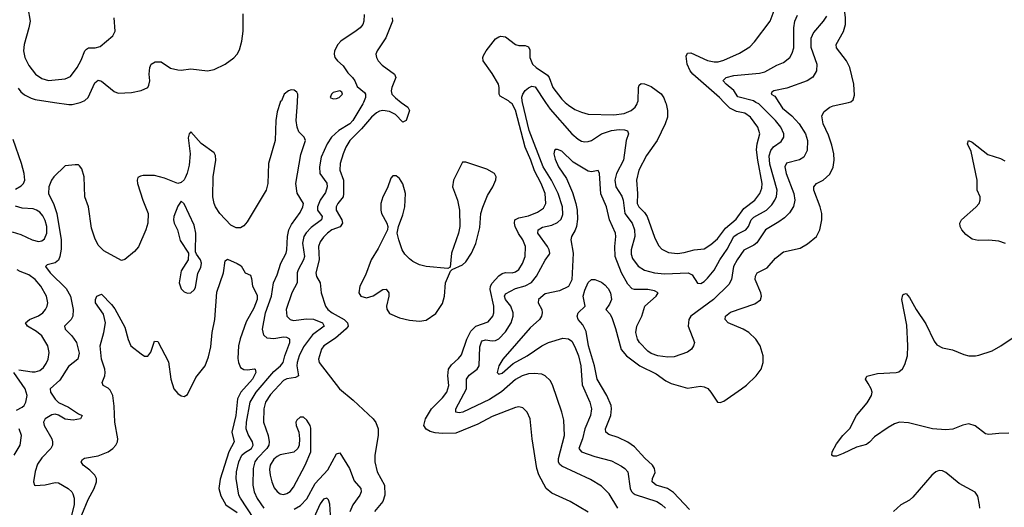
# Model space of a CAD drawing. Header units: inches. Extents: x 1550315 to 1685896, y 510706 to 640504.
# Tile 228 of 256: x 1654876 to 1660823, y 557556 to 560499. Entities that reach past the tile are written whole.
import ezdxf

# ---------------------------------------------------------------- set-up
doc = ezdxf.new("R2010")
doc.units = ezdxf.units.IN
doc.header["$MEASUREMENT"] = 0
for name, color, linetype in [('B6555', 7, 'Continuous'), ('B6556', 7, 'Continuous'), ('B6565', 7, 'Continuous')]:
    doc.layers.add(name, color=color, linetype=linetype)

msp = doc.modelspace()

# ---------------------------------------------------------------- linework, layer by layer
at = {"layer": 'B6555', "color": 5}
for points, elevation in [([(1656449.1, 560000), (1656430, 559942.8), (1656421.9, 559890), (1656417.9, 559770), (1656379.5, 559630), (1656373.9, 559510), (1656363.6, 559470), (1656250, 559278.9), (1656230, 559255.6), (1656210, 559243.2), (1656182.2, 559242.2), (1656150, 559259.1), (1656084.8, 559330), (1656058.6, 559370), (1656049.5, 559390), (1656043, 559430), (1656043.9, 559550), (1656061.2, 559650), (1656058.6, 559678.6), (1656050, 559695.8), (1655972.4, 559752.4), (1655910, 559822.8), (1655899.3, 559810), (1655893.4, 559786.6), (1655904.5, 559690), (1655899.2, 559620.8), (1655887.5, 559572.5), (1655875.5, 559544.4), (1655870, 559533), (1655850, 559515.5), (1655830, 559510.4), (1655750, 559542.3), (1655690, 559559), (1655622.4, 559557.6), (1655605.3, 559554.7), (1655590, 559546), (1655585.1, 559530), (1655587.4, 559510), (1655619.2, 559410), (1655650.9, 559330), (1655650, 559271.3), (1655636.9, 559230), (1655592.3, 559127.7), (1655570, 559099.5), (1655510, 559050.5), (1655490, 559046), (1655382.9, 559102.9), (1655350, 559138), (1655330, 559179.3), (1655310, 559240.7), (1655290.2, 559370), (1655269.4, 559430), (1655264, 559550), (1655250, 559598.8), (1655236.5, 559616.5), (1655230, 559622), (1655210, 559623), (1655150, 559617.3), (1655080.9, 559550), (1655067.3, 559530), (1655051.5, 559490), (1655049.8, 559450), (1655082.6, 559382.6), (1655100.1, 559330), (1655125.4, 559170), (1655125.3, 559114.7), (1655119, 559070), (1655110, 559047.3), (1655090, 559030.8), (1655041.5, 559018.5), (1655031.3, 559010), (1655059.1, 558970), (1655157.2, 558877.2), (1655183.4, 558830), (1655198, 558750), (1655196.1, 558710), (1655187.1, 558690), (1655147.1, 558650), (1655149.7, 558630), (1655189.9, 558589.9), (1655218, 558550), (1655234.5, 558485.5), (1655227.6, 558450), (1655170, 558404.9), (1655117.5, 558322.5), (1655060.4, 558270), (1655061.4, 558250), (1655090, 558208), (1655110, 558188), (1655170, 558159.8), (1655230, 558119.3), (1655253.2, 558110), (1655242, 558090), (1655198.3, 558081.7), (1655150, 558088.3), (1655110, 558112), (1655090, 558118.3), (1655070, 558114.9), (1655029.7, 558090), (1655019.7, 558070), (1655022.4, 558050), (1655069, 557970), (1655074, 557950), (1655072.9, 557930), (1655063.1, 557910), (1655010, 557855.3), (1654983.6, 557816.4), (1654968.3, 557771.7), (1654958.8, 557710), (1654965.1, 557690), (1654970, 557687.6), (1655030, 557692.2), (1655090, 557705.4), (1655110, 557703.2), (1655168.9, 557668.9), (1655189.8, 557650), (1655197, 557637), (1655204.2, 557610), (1655203.8, 557570), (1655170, 557437.6)], 440), ([(1655085.8, 560000), (1655173.3, 559986.7), (1655193, 559987), (1655241.5, 560000)], 460), ([(1656290, 557487.6), (1656208.5, 557610), (1656200.1, 557630), (1656182.5, 557730), (1656185.7, 557770), (1656198.5, 557830), (1656217.5, 557870), (1656234.5, 557885.5), (1656275.7, 557910), (1656286.9, 557930), (1656282.7, 557950), (1656255, 557995), (1656243.6, 558030), (1656245.8, 558070), (1656268.4, 558190), (1656303.6, 558250), (1656410, 558374.9), (1656451.6, 558410), (1656467.7, 558430), (1656476.7, 558470), (1656507.2, 558550), (1656507.6, 558570), (1656490, 558581), (1656470, 558582.8), (1656410, 558572.4), (1656370, 558576.5), (1656350, 558594.4), (1656341.9, 558630), (1656360.5, 558730), (1656396.6, 558830), (1656408.7, 558911.3), (1656430, 558958.7), (1656453.3, 559030), (1656484.8, 559090), (1656489.6, 559110.4), (1656492.6, 559190), (1656501.9, 559230), (1656518, 559262), (1656570, 559334.8), (1656585.7, 559370), (1656589.2, 559389.2), (1656551.7, 559451.7), (1656543, 559510), (1656574.8, 559685.2), (1656601.3, 559770), (1656593, 559790), (1656561.5, 559821.5), (1656550.9, 559850.9), (1656546, 559890), (1656553.1, 560000)], 440), ([(1656952.4, 560000), (1656948.4, 559990), (1656888, 559890), (1656870, 559869.5), (1656803.2, 559830), (1656759.4, 559790), (1656733.7, 559750), (1656696.6, 559670), (1656686.6, 559610), (1656689.3, 559570), (1656730, 559512.9), (1656733.5, 559490), (1656723.6, 559456.4), (1656691.1, 559408.9), (1656675.2, 559370), (1656675.3, 559350), (1656703.2, 559310), (1656699.4, 559290), (1656635.4, 559244.6), (1656606.8, 559213.2), (1656592.3, 559190), (1656583.4, 559150), (1656596.3, 559070), (1656590.6, 559050), (1656557.5, 558990), (1656551.5, 558970), (1656552.1, 558910), (1656519.8, 558850), (1656485.4, 558750), (1656489.2, 558710), (1656508.6, 558688.6), (1656530, 558684.2), (1656607.5, 558692.5), (1656650, 558691.3), (1656704.5, 558670), (1656715.5, 558650), (1656643.9, 558596.1), (1656590, 558525.3), (1656564.2, 558470), (1656551.6, 558430), (1656549.7, 558409.7), (1656559.2, 558350), (1656541.6, 558338.4), (1656490, 558330.4), (1656470, 558321.1), (1656390, 558237.2), (1656360.9, 558190), (1656349.6, 558149.6), (1656348.4, 558070), (1656375.6, 557990), (1656383.4, 557950), (1656379.9, 557930), (1656368.3, 557910), (1656309.1, 557850), (1656295.8, 557830), (1656285.3, 557790), (1656283.6, 557690), (1656292.9, 557650), (1656310, 557609.2), (1656350, 557551)], 460), ([(1657180.5, 560000), (1657219.6, 559970), (1657230.3, 559950), (1657210, 559889.5), (1657190, 559881.1), (1657145.8, 559925.8), (1657110, 559945.2), (1657070, 559951.4), (1657050, 559947.5), (1657030, 559936.5), (1656999.8, 559910), (1656940.5, 559839.5), (1656870.1, 559770), (1656846, 559730), (1656829, 559690), (1656812.3, 559630), (1656809.6, 559590), (1656830.6, 559530), (1656832.4, 559447.6), (1656829.5, 559430), (1656797, 559390), (1656787.3, 559370), (1656788.1, 559350), (1656821.2, 559290), (1656825.3, 559270), (1656810.6, 559249.4), (1656761.1, 559230), (1656734, 559210), (1656710, 559186.5), (1656690, 559158), (1656680.4, 559130), (1656683.6, 559050), (1656665.4, 558970), (1656669.3, 558949.3), (1656690.1, 558910), (1656697.4, 558850), (1656722.5, 558770), (1656737.5, 558750), (1656762.3, 558730), (1656835.8, 558690), (1656856.4, 558670), (1656859.5, 558650), (1656847.5, 558632.5), (1656783, 558577), (1656712.3, 558530), (1656698.9, 558510), (1656680.2, 558450), (1656684.4, 558430), (1656807.6, 558270), (1656890, 558201.6), (1657010.2, 558090), (1657027.5, 558067.5), (1657040.2, 558030), (1657040.6, 557990), (1657021.1, 557870), (1657020.1, 557830), (1657035.5, 557770), (1657079.2, 557690), (1657080.4, 557630), (1657068.7, 557590), (1657019.3, 557530)], 480), ([(1658310, 557526), (1658201.6, 557590), (1658090, 557641), (1658055.4, 557670), (1658011.1, 557751.1), (1657998.6, 557790), (1657970.9, 557970), (1657958.3, 558090), (1657940.5, 558130), (1657915.3, 558155.3), (1657890, 558161.3), (1657870, 558157.7), (1657730, 558103.7), (1657642.5, 558057.5), (1657510, 558003.4), (1657430, 558001.8), (1657386, 558006), (1657354.2, 558014.2), (1657330, 558026.5), (1657316.2, 558050), (1657326.3, 558090), (1657362.4, 558150), (1657430, 558216.8), (1657456, 558250), (1657468.4, 558290), (1657461.9, 558350), (1657466.6, 558390), (1657483.7, 558416.3), (1657525.8, 558454.2), (1657543.4, 558476.6), (1657575.8, 558570), (1657600.3, 558619.7), (1657630, 558648.3), (1657704.8, 558675.2), (1657733.3, 558710), (1657739.6, 558730), (1657739.7, 558770), (1657717.1, 558870), (1657719.7, 558890), (1657730, 558908.2), (1657770, 558952.4), (1657790, 558967.1), (1657810, 558972.2), (1657850, 558970.2), (1657870, 558976.6), (1657890, 558990.2), (1657913.7, 559026.3), (1657929.4, 559070), (1657931, 559130), (1657915.6, 559170), (1657888.7, 559208.7), (1657868.1, 559250), (1657863.7, 559270), (1657867.5, 559290), (1657890, 559303.6), (1657950, 559315.8), (1658003, 559337), (1658039, 559361), (1658053.8, 559390), (1658049.5, 559450), (1658025.5, 559510), (1657985.8, 559585.8), (1657964.1, 559650), (1657929.6, 559730), (1657870, 559952.5), (1657850, 559990.5), (1657838.8, 560000)], 480), ([(1658489.1, 557550), (1658437.2, 557637.2), (1658390, 557683.1), (1658323.3, 557723.3), (1658150, 557803.2), (1658136.2, 557816.2), (1658130.6, 557830), (1658131, 557850), (1658165.8, 557990), (1658161.8, 558081.8), (1658150.9, 558130), (1658094.7, 558294.7), (1658080.5, 558320.5), (1658049.7, 558349.7), (1658030, 558359.6), (1657982.9, 558362.9), (1657950, 558361.6), (1657910, 558349.8), (1657870, 558327.2), (1657786.8, 558253.2), (1657714.3, 558205.7), (1657551.8, 558130), (1657530, 558125.6), (1657509.7, 558130), (1657510.8, 558150), (1657574.5, 558270), (1657573.9, 558330), (1657590, 558353.6), (1657639.8, 558390), (1657651.2, 558410), (1657655.3, 558524.7), (1657664.6, 558555.4), (1657670, 558561.3), (1657690, 558566.7), (1657730, 558561.3), (1657750, 558563.5), (1657770, 558573.1), (1657810, 558615.2), (1657844.2, 558670), (1657857.2, 558710), (1657856.8, 558730), (1657841.9, 558770), (1657809.9, 558810), (1657804.5, 558830), (1657810, 558844.6), (1657870, 558876.7), (1657930, 558891.6), (1657968, 558912), (1657997.2, 558950), (1658050, 559046.7), (1658075.8, 559084.2), (1658078.4, 559090), (1658074, 559110), (1658063.8, 559130), (1658006.4, 559210), (1658008.2, 559230), (1658033.8, 559246.2), (1658090, 559259.1), (1658125.3, 559274.7), (1658145.9, 559294.1), (1658157.1, 559322.9), (1658155, 559370), (1658129.1, 559450), (1658088.1, 559530), (1658037.5, 559610), (1657953.4, 559830), (1657913.4, 560000)], 460), ([(1659460.5, 560000), (1659484.1, 559964.1), (1659539.5, 559919.5), (1659583.6, 559870), (1659622.1, 559810), (1659635.2, 559770), (1659633.2, 559710), (1659612.1, 559670), (1659586.2, 559653.8), (1659507.6, 559632.4), (1659497.3, 559610), (1659505.7, 559570), (1659551.2, 559448.8), (1659557.1, 559410), (1659550, 559370.4), (1659526.7, 559333.3), (1659496.1, 559303.9), (1659461.8, 559278.2), (1659381.1, 559230), (1659328.3, 559151.7), (1659310, 559137.9), (1659250, 559108.3), (1659209.4, 559050), (1659187.8, 559010), (1659175, 558930), (1659160, 558900), (1659065.7, 558810), (1658929.2, 558710), (1658917, 558690), (1658914.1, 558650), (1658951.6, 558550), (1658946, 558530), (1658933.6, 558510), (1658910, 558491.8), (1658830, 558463.8), (1658790, 558462.7), (1658730, 558470.8), (1658690, 558485), (1658670, 558497.3), (1658618.8, 558550), (1658608.2, 558570), (1658597.3, 558610), (1658603.2, 558650), (1658634.7, 558710), (1658651.3, 558770), (1658720.3, 558830), (1658731.8, 558850), (1658710, 558861.8), (1658671, 558870), (1658590.2, 558870.2), (1658575.4, 558875.4), (1658550, 558902.3), (1658511.4, 558971.4), (1658473.3, 559070), (1658470.6, 559130), (1658477.2, 559190), (1658474.4, 559210), (1658438.7, 559290), (1658419.8, 559370), (1658386.9, 559446.9), (1658377.3, 559570), (1658370, 559587.7), (1658330, 559581.5), (1658310, 559584), (1658219.1, 559639.1), (1658150, 559705.3), (1658124.4, 559715.6), (1658110, 559715.5), (1658106, 559710), (1658102.7, 559690), (1658110, 559656), (1658130, 559609.8), (1658179.4, 559539.4), (1658215.4, 559455.4), (1658235.7, 559390), (1658242.8, 559350), (1658244.8, 559295.2), (1658238.7, 559250), (1658232, 559228), (1658208.9, 559190), (1658204.6, 559170), (1658219.9, 559090), (1658211, 558929), (1658190, 558888.6), (1658136.7, 558863.3), (1658050, 558844), (1658009.8, 558810), (1658007.6, 558790), (1658029.9, 558750), (1658032.4, 558730), (1658027.9, 558710), (1658015.6, 558690), (1657960.1, 558639.9), (1657794, 558450), (1657770, 558410.4), (1657759.7, 558370), (1657770, 558358.9), (1657790, 558365.2), (1657857, 558423), (1657940.6, 558470), (1658028.8, 558531.2), (1658069.7, 558550.3), (1658155.7, 558575.7), (1658190, 558572.3), (1658210, 558558.6), (1658230, 558523.5), (1658250.7, 558470), (1658266, 558410), (1658274.3, 558294.3), (1658320.6, 558190), (1658330.5, 558150), (1658322.9, 558110), (1658289.9, 558030.1), (1658275.5, 557970), (1658252.4, 557910), (1658270, 557889.9), (1658350, 557861.9), (1658450, 557836.2), (1658510, 557804.8), (1658531, 557790), (1658549.2, 557769.2), (1658564, 557670), (1658571.4, 557651.4), (1658581.3, 557641.3), (1658593.6, 557633.6), (1658723.5, 557590), (1658753, 557573), (1658776.1, 557550)], 440), ([(1658052.4, 560000), (1658079.4, 559959.4), (1658210, 559809.4), (1658250, 559776.8), (1658270, 559766.5), (1658290, 559761.2), (1658310, 559762.9), (1658330, 559770.2), (1658391, 559809), (1658450, 559830.5), (1658495.9, 559835.9), (1658530, 559833.9), (1658547.8, 559827.8), (1658552.3, 559810), (1658538.6, 559770), (1658523.4, 559650), (1658481.6, 559570), (1658471.1, 559530), (1658477.7, 559490), (1658512.9, 559432.9), (1658521, 559410), (1658530.1, 559330), (1658574.4, 559270), (1658590.1, 559230.1), (1658590.6, 559190), (1658569, 559110), (1658570, 559084), (1658577.8, 559057.8), (1658612.2, 559012.2), (1658650, 558987.2), (1658710, 558971.2), (1658770, 558965.4), (1658914, 558970), (1658938, 558958), (1658970, 558908.8), (1658990, 558906.9), (1659010, 558919.1), (1659030, 558939.1), (1659070, 558987.9), (1659105.4, 559050), (1659150, 559114.3), (1659190.2, 559189.8), (1659210, 559204.3), (1659262.5, 559230), (1659277.7, 559250), (1659295.2, 559290), (1659310, 559307.6), (1659386.8, 559350), (1659418.5, 559381.5), (1659437.8, 559410), (1659447.6, 559432.4), (1659450.8, 559470), (1659406.1, 559626.1), (1659402.8, 559677.2), (1659412.1, 559710), (1659430, 559730.7), (1659476.4, 559763.6), (1659490.6, 559790), (1659490.6, 559810), (1659474.4, 559850), (1659441.7, 559890), (1659339.8, 559990), (1659323, 560000)], 460), ([(1658171.6, 560000), (1658190, 559983.4), (1658230, 559957.5), (1658270, 559939.8), (1658309.5, 559929.5), (1658463.7, 559923.7), (1658526.7, 559933.3), (1658569.6, 559950), (1658593.5, 559970), (1658604.7, 559990), (1658607.8, 560000)], 480), ([(1658921.9, 557541.9), (1658825.1, 557645.1), (1658789.4, 557669.4), (1658719.7, 557690), (1658696, 557710), (1658698.8, 557730), (1658713.4, 557766.6), (1658711.1, 557790), (1658699.2, 557810), (1658652.6, 557852.6), (1658590, 557921.5), (1658550, 557948.2), (1658490, 557978), (1658434.6, 557994.6), (1658416, 558010), (1658414.2, 558030), (1658446.7, 558110), (1658450.9, 558150), (1658447.7, 558170), (1658423.2, 558230), (1658364.3, 558330), (1658347.2, 558410), (1658311.5, 558530), (1658297.3, 558617.3), (1658277.9, 558657.9), (1658249.6, 558690), (1658243, 558710), (1658248.3, 558730), (1658291.6, 558770), (1658279.4, 558830), (1658290, 558867.2), (1658310, 558912.4), (1658330, 558930.4), (1658350, 558930.7), (1658390, 558914), (1658410, 558899.5), (1658430, 558876.5), (1658443.9, 558850), (1658450, 558809.6), (1658438.8, 558781.2), (1658417.1, 558750), (1658441.6, 558721.6), (1658455.1, 558695.1), (1658475.4, 558635.4), (1658508.5, 558508.5), (1658540.2, 558470), (1658622.3, 558410), (1658721.1, 558361.1), (1658778.2, 558318.2), (1658810, 558302.7), (1658910, 558275), (1658987.8, 558287.8), (1659010, 558283.6), (1659031.9, 558271.9), (1659051.2, 558251.2), (1659090, 558190.8), (1659107.5, 558187.5), (1659130, 558197.1), (1659236.2, 558270), (1659266.7, 558293.3), (1659324.5, 558350), (1659354.5, 558390), (1659367.3, 558430), (1659366, 558470), (1659348.3, 558530), (1659322.2, 558570), (1659279.7, 558610), (1659246.6, 558630), (1659155.6, 558670), (1659136.3, 558690), (1659138.9, 558710), (1659170, 558733.7), (1659316.1, 558783.9), (1659350, 558808.9), (1659356.1, 558830), (1659352.7, 558850), (1659318.8, 558930), (1659319.8, 558950), (1659329.9, 558970.1), (1659390, 559000.8), (1659440.4, 559059.6), (1659490, 559097), (1659590, 559120.2), (1659635, 559145), (1659688, 559190), (1659709.7, 559230), (1659722, 559290), (1659721, 559330), (1659711.9, 559370), (1659673.1, 559470), (1659672.6, 559490), (1659689.6, 559510), (1659730, 559530.2), (1659770, 559566), (1659790.5, 559609.5), (1659796.2, 559650), (1659793.7, 559690), (1659782.1, 559742.1), (1659761.6, 559801.6), (1659728.9, 559870), (1659722, 559918), (1659735.8, 559944.2), (1659770, 559970.4), (1659790, 559978.7), (1659883.1, 560000)], 420), ([(1658776.6, 560000), (1658780.2, 559990), (1658788.7, 559950), (1658788.1, 559910), (1658775, 559870), (1658727.1, 559770), (1658661.6, 559678.4), (1658616.3, 559590), (1658601, 559530), (1658608.3, 559450), (1658606.1, 559390), (1658616.6, 559370), (1658650, 559336.1), (1658666.5, 559310), (1658710, 559186.7), (1658735, 559135), (1658753.7, 559113.7), (1658794.5, 559094.5), (1658848.5, 559088.5), (1658890, 559093.8), (1658950, 559110.2), (1659010, 559116.8), (1659050, 559142.1), (1659090, 559177), (1659138.6, 559241.4), (1659204.3, 559295.7), (1659250, 559359), (1659316.3, 559410), (1659346.7, 559450), (1659358.2, 559481.9), (1659360.4, 559510), (1659333.5, 559650), (1659326.4, 559713.6), (1659330.4, 559749.6), (1659347, 559810), (1659333.5, 559850), (1659290, 559911.4), (1659255.5, 559935.5), (1659205.6, 559945.6), (1659164.4, 559964.4), (1659130.6, 560000)], 480), ([(1654850, 559476.8), (1654883.6, 559496.4), (1654897.8, 559510), (1654905.7, 559530), (1654901.7, 559570), (1654887.2, 559630), (1654836.1, 559776.1)], 460), ([(1654830, 559219.3), (1654883.1, 559203.1), (1654950, 559170.9), (1654990, 559160.5), (1655010, 559163.5), (1655024.8, 559175.2), (1655040.2, 559210), (1655038.6, 559250), (1655030, 559286), (1655015.5, 559315.5), (1654997, 559337), (1654977.2, 559350), (1654956.4, 559356.5), (1654890, 559362), (1654850, 559373.1)], 460), ([(1655251.1, 557510), (1655290, 557603.2), (1655325.8, 557670), (1655338.6, 557710), (1655338.5, 557730), (1655329.1, 557750), (1655299.8, 557779.8), (1655258.5, 557810), (1655246.3, 557830), (1655255.1, 557844.9), (1655267, 557853), (1655350, 557865.6), (1655410, 557890.1), (1655437.7, 557910), (1655456.2, 557930), (1655466.8, 557950), (1655469.1, 557970), (1655451.2, 558070), (1655447.1, 558167.1), (1655438.5, 558230), (1655422.3, 558262.3), (1655410, 558274.2), (1655380.7, 558290), (1655374.7, 558310), (1655389.2, 558350), (1655391.7, 558370), (1655389.9, 558390), (1655369.5, 558450), (1655360.7, 558530), (1655383.4, 558610), (1655394.2, 558670), (1655381.7, 558721.7), (1655334, 558790), (1655334, 558810), (1655342, 558830), (1655370, 558842.8), (1655430, 558780.5), (1655450, 558754.4), (1655510, 558643.1), (1655530, 558568.4), (1655547, 558530), (1655610, 558481.3), (1655630, 558468), (1655650, 558467.3), (1655667.8, 558492.2), (1655690, 558558), (1655710, 558556), (1655774.1, 558434.1), (1655788, 558330), (1655807.1, 558270), (1655830, 558242), (1655850, 558228.7), (1655870, 558223.8), (1655890, 558236.3), (1655940, 558340), (1655995.8, 558410), (1656016.5, 558463.5), (1656030, 558524), (1656037.9, 558610), (1656055, 558690), (1656065.5, 558854.5), (1656106.3, 558970), (1656116.5, 559043.5), (1656130, 559053), (1656188.3, 559028.3), (1656212.8, 559012.8), (1656238, 558970), (1656270, 558956), (1656276.5, 558936.5), (1656280.9, 558890), (1656310, 558837.1), (1656311, 558810), (1656290, 558757.2), (1656243.8, 558676.2), (1656207.2, 558572.8), (1656197.3, 558530), (1656194.2, 558454.2), (1656197.1, 558430), (1656210, 558400.3), (1656230, 558388.2), (1656253.5, 558386.5), (1656292.3, 558392.3), (1656297.3, 558390), (1656301.5, 558370), (1656281.2, 558330), (1656212.1, 558250), (1656190.9, 558210), (1656181.2, 558110), (1656157.2, 558010), (1656170.6, 557950), (1656138.1, 557890), (1656086.5, 557726.5), (1656078.8, 557670), (1656090, 557626), (1656121.4, 557570), (1656190, 557525.3)], 420), ([(1654870, 558385.5), (1654950, 558373), (1654970, 558372.7), (1654997.9, 558382.1), (1655020.3, 558399.7), (1655036.4, 558423.6), (1655046.9, 558450), (1655053.8, 558490), (1655045.2, 558530), (1655009.1, 558590), (1654977.4, 558617.4), (1654922, 558650), (1654909.7, 558670), (1654934.3, 558690), (1654990, 558712.2), (1655014.6, 558730), (1655030.8, 558750), (1655041.8, 558770), (1655045, 558790), (1655037.3, 558830), (1655002.4, 558890), (1654969.8, 558930), (1654930, 558958.9), (1654878.3, 558978.3), (1654861.2, 558990)], 460), ([(1654857.1, 558142.9), (1654890, 558159.6), (1654901.7, 558170), (1654912.2, 558190), (1654921.6, 558230), (1654909.2, 558270), (1654840.4, 558370)], 460), ([(1660000, 558303.6), (1659984.5, 558330), (1659992.1, 558347.9), (1660000, 558349.7)], 380), ([(1660000, 557942.3), (1659990, 557935.1), (1659930, 557919.5), (1659850, 557879.6), (1659810, 557865.1), (1659790, 557865.2), (1659782, 557870), (1659782.7, 557890), (1659810, 557938.8), (1659847, 557990), (1659890, 558030.6), (1659929.7, 558110), (1659994, 558186), (1660000, 558195.7)], 380), ([(1654842.9, 557870), (1654878.7, 557930), (1654887, 557990), (1654873.2, 558030)], 460), ([(1656534.4, 557545.6), (1656572.5, 557567.5), (1656610, 557606.4), (1656660.6, 557699.4), (1656737.6, 557782.4), (1656790, 557877.6), (1656810, 557883.8), (1656868.1, 557790), (1656895.5, 557715.5), (1656935.4, 557670), (1656938.8, 557650), (1656930.2, 557630), (1656887.3, 557570), (1656870, 557529.4)], 460), ([(1656753.8, 557510), (1656750, 557574.8), (1656740, 557600), (1656730, 557611.7), (1656710, 557605.3), (1656690, 557575.8), (1656641.3, 557470)], 440)]:
    msp.add_lwpolyline(points, dxfattribs=dict(at, elevation=elevation))
for points, elevation in [([(1657570, 559638), (1657550, 559638), (1657495.2, 559530), (1657489.5, 559489.5), (1657520.2, 559410), (1657533.2, 559350), (1657534.7, 559250), (1657526.5, 559210), (1657483.5, 559090), (1657475.3, 559004.7), (1657462.8, 558997.2), (1657330.2, 559009.8), (1657290, 559020.2), (1657250, 559039.9), (1657230, 559055.2), (1657202.9, 559082.9), (1657186, 559110), (1657165, 559170), (1657156.5, 559210), (1657163.1, 559250), (1657190, 559321.6), (1657202.4, 559370), (1657206.2, 559450), (1657190, 559507.8), (1657170, 559540.5), (1657150, 559556.9), (1657130, 559556.9), (1657117.2, 559542.8), (1657096.9, 559483.1), (1657068.6, 559430), (1657056.8, 559390), (1657057.2, 559350), (1657062, 559330), (1657094.3, 559270), (1657099, 559250), (1657097.4, 559230), (1657041.4, 559118.6), (1656998.7, 559050), (1656963.9, 558956.1), (1656931, 558890), (1656923.8, 558850), (1656935.3, 558830), (1656970, 558819.8), (1657010, 558831.9), (1657070, 558869.5), (1657090, 558871.4), (1657105, 558850), (1657105.9, 558830), (1657090.9, 558770), (1657092.6, 558752.6), (1657110, 558726.5), (1657170, 558700.3), (1657230, 558684.4), (1657290, 558679.3), (1657330, 558685.3), (1657390, 558725.7), (1657430, 558784.9), (1657442.6, 558830), (1657448.6, 558910), (1657478, 558982), (1657488.4, 558991.6), (1657550, 559018.7), (1657570, 559038), (1657604.1, 559090), (1657630, 559148.4), (1657654.6, 559245.4), (1657662, 559330), (1657672.3, 559367.7), (1657701.7, 559438.4), (1657733.5, 559490), (1657751.6, 559531.6), (1657753.6, 559550), (1657743.7, 559570), (1657697.3, 559597.3)], 520), ([(1655850, 559402.7), (1655830, 559374), (1655806.5, 559310), (1655804.4, 559290), (1655807.9, 559270), (1655828.9, 559230), (1655845.3, 559165.3), (1655894.8, 559090), (1655894, 559050), (1655850, 558983.7), (1655838.3, 558910), (1655850, 558873.4), (1655870, 558856.4), (1655890, 558848.2), (1655910, 558850.5), (1655930, 558867.7), (1655937.4, 558882.6), (1655951.1, 558968.9), (1655970, 559002.8), (1655973.5, 559030), (1655967, 559050), (1655943, 559083), (1655937.6, 559097.6), (1655938.8, 559210), (1655930, 559258), (1655870, 559386.6)], 440), ([(1656590, 558099), (1656570, 558099), (1656550, 558082), (1656544, 558070), (1656545.5, 558050), (1656562, 558010), (1656565.5, 557970), (1656564, 557930), (1656556.5, 557910), (1656530.8, 557889.2), (1656450, 557872.2), (1656430, 557862.9), (1656410, 557846), (1656387.9, 557810), (1656385, 557785), (1656389, 557749), (1656397.8, 557710), (1656413.1, 557673.1), (1656430, 557651.4), (1656450, 557638), (1656470, 557633.5), (1656490, 557638.2), (1656510, 557651.1), (1656530, 557676.5), (1656600.8, 557810), (1656633.3, 557890), (1656633.4, 558033.4), (1656629.3, 558050), (1656610, 558082)], 480)]:
    msp.add_lwpolyline(points, close=True, dxfattribs=dict(at, elevation=elevation))
at = {"layer": 'B6556', "color": 5}
for points, elevation in [([(1659883.1, 560000), (1659896.9, 560003.1), (1659910, 560014.8), (1659917.7, 560042.3), (1659914.6, 560110), (1659889.8, 560210), (1659871.1, 560251.1), (1659809.9, 560329.9), (1659807.1, 560350), (1659852.5, 560427.5), (1659864.4, 560470), (1659864.4, 560510), (1659848.9, 560650), (1659854.9, 560805.1), (1659862.3, 560837.7), (1659870, 560848.5), (1659887, 560853), (1659930, 560841.6), (1659950, 560827.7), (1660000, 560762.9)], 420), ([(1654923.9, 560570), (1654938.3, 560490), (1654931.5, 560450), (1654902.1, 560350), (1654898.9, 560310), (1654906.2, 560270), (1654930, 560222.8), (1654971, 560171), (1655010, 560144.1), (1655050, 560132.5), (1655150, 560142.7), (1655183.1, 560156.9), (1655222.9, 560210), (1655246.5, 560253.5), (1655269.1, 560310), (1655279.3, 560320.7), (1655291.3, 560328.7), (1655330.5, 560329.5), (1655362.3, 560337.7), (1655438.6, 560401.4), (1655451.6, 560430), (1655447.1, 560510)], 480), ([(1655241.5, 560000), (1655250, 560002.3), (1655270, 560011.4), (1655288.6, 560030), (1655330, 560118.4), (1655350, 560134.4), (1655370, 560128.2), (1655445.3, 560065.3), (1655470, 560056), (1655550, 560059.1), (1655610, 560071.1), (1655649.7, 560090), (1655656.4, 560103.5), (1655661.3, 560130), (1655657.9, 560170), (1655661.2, 560210), (1655670.5, 560229.5), (1655694.9, 560245.1), (1655730, 560244.4), (1655786.2, 560206.2), (1655830, 560195.4), (1655850, 560193.8), (1655910, 560202.3), (1656009.6, 560190.4), (1656050, 560198.4), (1656117.2, 560230), (1656170, 560268), (1656190, 560290.5), (1656203.2, 560316.8), (1656218.4, 560370), (1656224.9, 560430), (1656225.6, 560534.4)], 460), ([(1656956.2, 560530), (1656954.7, 560490), (1656947.8, 560470), (1656932.6, 560450), (1656909, 560431), (1656816.1, 560370), (1656797.3, 560350), (1656776.9, 560310), (1656774.9, 560290), (1656779.5, 560270), (1656794.4, 560250), (1656830, 560220.3), (1656857.9, 560177.9), (1656885.7, 560150), (1656900.3, 560130), (1656915.1, 560095.1), (1656959.1, 560059.1), (1656964.9, 560050), (1656964.6, 560030), (1656952.4, 560000)], 460), ([(1659130.6, 560000), (1659102.2, 560030), (1658941.9, 560170), (1658925.9, 560190), (1658906.7, 560230), (1658902.2, 560277.8), (1658910, 560296.5), (1658930, 560299), (1659030, 560253.3), (1659070, 560244.4), (1659095, 560245), (1659130, 560254.4), (1659223.8, 560296.2), (1659285.9, 560334.1), (1659315.2, 560364.8), (1659410, 560490.5), (1659438.2, 560570)], 480), ([(1657126.2, 560510), (1657127.1, 560490), (1657088, 560390), (1657034.6, 560310), (1657027.6, 560290), (1657030.2, 560270.2), (1657041.2, 560250), (1657064.8, 560224.8), (1657139, 560170), (1657147.6, 560150), (1657122.9, 560090), (1657118.6, 560070), (1657123.9, 560050), (1657146.3, 560026.3), (1657180.5, 560000)], 480), ([(1659323, 560000), (1659308.6, 560008.6), (1659214.2, 560034.2), (1659190, 560071.2), (1659142.2, 560110), (1659125.6, 560130), (1659126.6, 560133.4), (1659142.9, 560150), (1659190, 560161.6), (1659343.7, 560176.3), (1659376.7, 560183.4), (1659450, 560224.2), (1659490, 560239.6), (1659527.1, 560270), (1659542.5, 560297.5), (1659551, 560329), (1659552, 560450), (1659557.9, 560490), (1659573.6, 560526.4)], 460), ([(1659750, 560520.3), (1659730, 560490.3), (1659670, 560422), (1659654, 560386), (1659653.8, 560333.8), (1659691.6, 560230), (1659689.8, 560190), (1659667.2, 560152.8), (1659633, 560130), (1659510, 560084.5), (1659430.9, 560069.1), (1659419.5, 560060.5), (1659415.8, 560050), (1659436.4, 560036.4), (1659460.5, 560000)], 440), ([(1657838.8, 560000), (1657828.6, 560008.6), (1657777.5, 560037.5), (1657771.1, 560050), (1657772.1, 560090), (1657767.5, 560110), (1657730, 560174), (1657676, 560250), (1657672.7, 560270), (1657677.4, 560282.6), (1657693.4, 560310), (1657750, 560382.4), (1657770, 560396.2), (1657781.4, 560398.6), (1657810, 560395.4), (1657870, 560348.4), (1657890, 560342.2), (1657930, 560342.6), (1657950, 560335.8), (1657957, 560317), (1657958, 560270), (1657974.2, 560230), (1657995.1, 560210), (1658064.5, 560164.5), (1658074.6, 560150), (1658096.8, 560090), (1658150, 560019.4), (1658171.6, 560000)], 480), ([(1658607.8, 560000), (1658610.9, 560010), (1658613, 560090), (1658616.9, 560103.1), (1658630, 560114), (1658650, 560112.4), (1658690, 560094.7), (1658750, 560051.1), (1658767.1, 560027.1), (1658776.6, 560000)], 480), ([(1654865.7, 560085.7), (1654882.9, 560062.9), (1654905.5, 560045.5), (1654945.1, 560025.1), (1654970, 560017.6), (1655085.8, 560000)], 460), ([(1656553.1, 560000), (1656556.3, 560050), (1656550, 560061), (1656533, 560073), (1656514.6, 560074.6), (1656499, 560070), (1656473.2, 560050), (1656457.2, 560010), (1656450, 560002.8), (1656449.1, 560000)], 440), ([(1657913.4, 560000), (1657911, 560010), (1657908.9, 560031.1), (1657913.9, 560050), (1657928.9, 560071.1), (1657950, 560087.3), (1657970, 560097.6), (1657990, 560093.9), (1658052.4, 560000)], 460)]:
    msp.add_lwpolyline(points, dxfattribs=dict(at, elevation=elevation))
at = {"layer": 'B6556', "color": 5, "elevation": 460}
msp.add_lwpolyline([(1656810, 560069.2), (1656770, 560058.4), (1656759.1, 560050), (1656751, 560030), (1656770, 560020.5), (1656790, 560023.7), (1656805.2, 560030), (1656826, 560050), (1656821.2, 560061.2)], close=True, dxfattribs=at)
at = {"layer": 'B6565', "color": 5}
for points, elevation in [([(1660830, 559147.9), (1660790, 559161.5), (1660730, 559167.4), (1660665.5, 559165.5), (1660630, 559173.5), (1660590, 559202.6), (1660567.2, 559230), (1660557.7, 559250), (1660555.4, 559270), (1660565.3, 559290), (1660652.1, 559367.9), (1660670.8, 559390), (1660678.4, 559410), (1660677.6, 559430), (1660660.4, 559470), (1660658.5, 559530), (1660622.5, 559702.5), (1660601.6, 559750), (1660608, 559770), (1660630, 559759.3), (1660724.2, 559684.2), (1660801.2, 559661.2), (1660826.1, 559646.1)], 380), ([(1660000, 558349.7), (1660057.2, 558362.8), (1660170, 558368.7), (1660187, 558373), (1660208.7, 558391.3), (1660223.1, 558416.9), (1660238, 558470), (1660241, 558530), (1660234.2, 558654.2), (1660205.1, 558810), (1660210, 558838), (1660217.2, 558842.8), (1660230, 558846.8), (1660250, 558822.8), (1660290.4, 558750), (1660350, 558664), (1660399.5, 558559.5), (1660416.4, 558536.4), (1660450, 558518), (1660510, 558506), (1660578.3, 558478.3), (1660610, 558470.2), (1660649.4, 558469.4), (1660670, 558473.6), (1660750, 558501), (1660802.4, 558530), (1660870, 558577.5)], 380), ([(1660000, 558195.7), (1660021.1, 558230), (1660025.1, 558250), (1660019.7, 558270), (1660000, 558303.6)], 380), ([(1660850, 558002.4), (1660790, 558001.7), (1660730, 557994.7), (1660710, 557999.1), (1660647.7, 558047.7), (1660610, 558060.5), (1660572.5, 558052.5), (1660512.1, 558027.9), (1660470, 558022.5), (1660390, 558028.7), (1660245.4, 558065.4), (1660190, 558069.1), (1660160.3, 558059.7), (1660122.2, 558037.8), (1660039.1, 557980.9), (1660010, 557949.5), (1660000, 557942.3)], 380), ([(1660675.8, 557550), (1660674.3, 557570), (1660662.9, 557622.9), (1660646.5, 557646.5), (1660550, 557698.6), (1660470, 557765.8), (1660450, 557775), (1660430, 557777.2), (1660410, 557770.9), (1660385.3, 557750), (1660270, 557616.2), (1660250, 557598.5), (1660198.7, 557570), (1660154.9, 557530)], 420)]:
    msp.add_lwpolyline(points, dxfattribs=dict(at, elevation=elevation))

doc.saveas('drawing.dxf')
